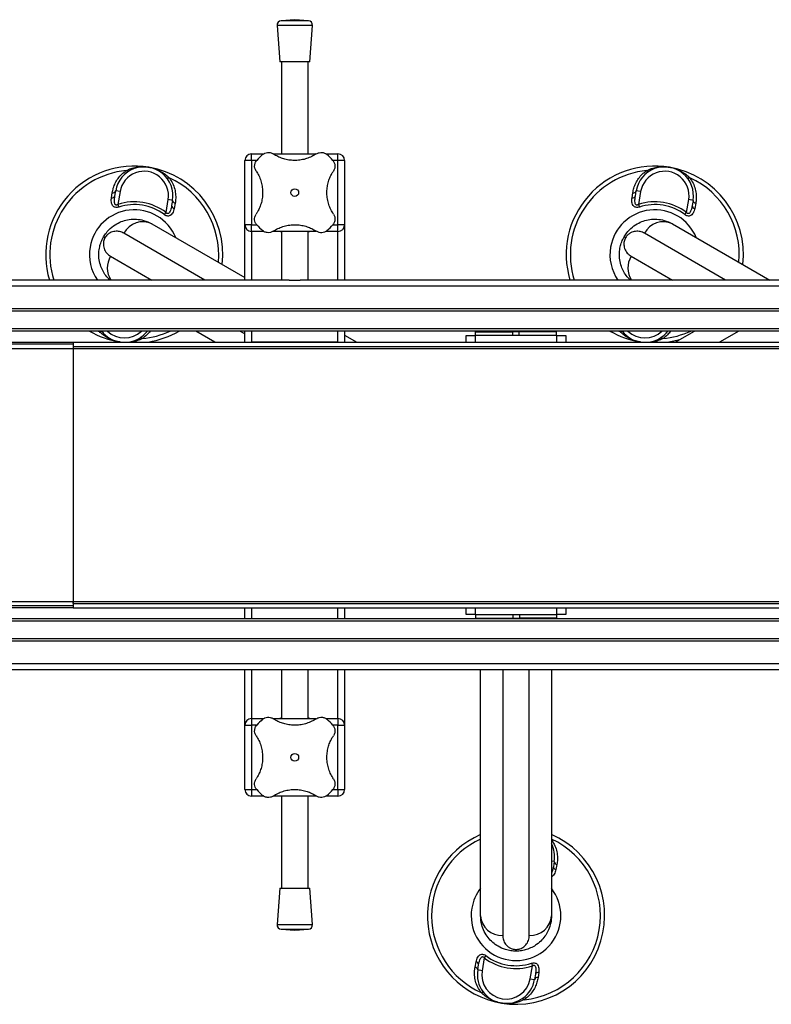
# Model space of a CAD drawing. Header units: millimetres. Extents: x 0 to 420, y 0 to 297.
# Tile 5 of 39: x 173 to 190, y 136 to 158. Entities that reach past the tile are written whole.
import ezdxf

# ---------------------------------------------------------------- set-up
doc = ezdxf.new("R2010")
doc.units = ezdxf.units.MM

msp = doc.modelspace()

# ---------------------------------------------------------------- linework, layer by layer
at = {"color": 7, "linetype": 'Continuous', "lineweight": 25}
for p, q in [((178.93943, 157.84578), (179.00193, 157.02659)), ((179.73943, 157.84578), (178.93943, 157.84578)), ((179.33943, 157.97659), (179.03153, 157.9531)), ((179.64733, 157.9531), (179.03153, 157.9531)), ((179.64733, 157.9531), (179.33943, 157.97659)), ((179.67693, 157.02659), (179.73943, 157.84578)), ((179.67693, 157.02659), (179.00193, 157.02659)), ((179.03943, 157.02659), (179.03943, 154.94864)), ((179.63943, 154.94864), (179.63943, 157.02659)), ((178.36443, 154.79864), (178.36443, 154.94864)), ((178.36443, 154.94864), (178.63934, 154.94864)), ((178.85551, 154.94864), (179.82307, 154.94864)), ((180.04206, 154.94864), (180.31443, 154.94864)), ((180.31443, 154.79864), (180.31443, 154.94864)), ((178.36443, 154.79864), (178.21443, 154.79864)), ((178.21443, 153.34864), (178.21443, 154.79864)), ((178.36443, 154.79864), (178.36443, 153.34864)), ((178.47946, 154.79864), (178.36443, 154.79864)), ((180.31443, 154.79864), (180.19931, 154.79864)), ((180.31443, 153.34864), (180.31443, 154.79864)), ((180.46443, 154.79864), (180.31443, 154.79864)), ((180.46443, 154.79864), (180.46443, 153.34864)), ((175.20248, 153.95321), (175.21976, 154.06987)), ((175.27784, 153.99471), (175.29747, 154.11226)), ((175.3961, 154.09579), (175.29747, 154.11226)), ((175.3961, 154.09579), (175.3478, 153.80656)), ((186.95248, 153.95321), (186.96976, 154.06987)), ((187.02784, 153.99471), (187.04747, 154.11226)), ((187.1461, 154.09579), (187.04747, 154.11226)), ((187.1461, 154.09579), (187.0978, 153.80656)), ((176.43278, 153.62538), (176.48108, 153.91461)), ((176.57971, 153.89814), (176.48108, 153.91461)), ((176.57971, 153.89814), (176.56008, 153.78059)), ((176.63943, 153.8328), (176.61787, 153.71685)), ((188.18278, 153.62538), (188.23108, 153.91461)), ((188.32971, 153.89814), (188.23108, 153.91461)), ((188.32971, 153.89814), (188.31008, 153.78059)), ((188.38943, 153.8328), (188.36787, 153.71685)), ((175.3478, 153.80656), (175.36712, 153.74716)), ((176.39521, 153.57547), (176.43278, 153.62538)), ((187.0978, 153.80656), (187.11712, 153.74716)), ((188.14521, 153.57547), (188.18278, 153.62538)), ((177.31216, 152.09864), (175.48224, 153.15514)), ((176.11623, 153.36646), (178.21443, 152.15506)), ((178.36443, 153.34864), (178.21443, 153.34864)), ((178.21443, 152.09864), (178.21443, 153.34864)), ((178.36443, 153.19864), (178.36443, 153.34864)), ((178.36443, 153.34864), (178.47956, 153.34864)), ((178.6368, 153.19864), (178.36443, 153.19864)), ((178.36443, 153.19864), (178.36443, 152.09864)), ((179.82335, 153.19864), (178.8558, 153.19864)), ((179.03943, 153.19864), (179.03943, 152.09864)), ((179.63943, 152.09864), (179.63943, 153.19864)), ((180.31443, 153.19864), (180.03952, 153.19864)), ((180.1994, 153.34864), (180.31443, 153.34864)), ((180.46443, 153.34864), (180.31443, 153.34864)), ((180.31443, 153.19864), (180.31443, 153.34864)), ((180.31443, 152.09864), (180.31443, 153.19864)), ((180.46443, 153.34864), (180.46443, 152.09864)), ((189.06216, 152.09864), (187.23224, 153.15514)), ((187.86623, 153.36646), (190.06216, 152.09864)), ((175.05676, 153.05438), (175.02341, 153.07364)), ((186.80676, 153.05438), (186.77341, 153.07364)), ((175.18224, 152.63552), (176.11216, 152.09864)), ((186.93224, 152.63552), (187.86216, 152.09864)), ((179.21407, 152.09864), (169.83943, 152.09864)), ((179.21407, 152.09864), (179.4648, 152.09864)), ((200.96407, 152.09864), (179.4648, 152.09864)), ((222.33943, 151.96171), (169.83943, 151.96171)), ((222.33943, 151.44864), (169.83943, 151.44864)), ((222.33943, 151.39864), (169.83943, 151.39864)), ((222.33943, 150.99864), (169.83943, 150.99864)), ((222.33943, 150.94864), (169.83943, 150.94864)), ((174.90514, 150.94864), (174.92803, 150.93806)), ((174.92803, 150.93806), (174.92156, 150.94864)), ((177.53703, 150.69864), (177.10402, 150.94864)), ((178.10402, 150.94864), (178.21443, 150.88489)), ((178.21443, 150.69864), (178.21443, 150.94864)), ((178.36443, 150.94864), (178.36443, 150.69864)), ((180.31443, 150.69864), (180.31443, 150.94864)), ((180.46443, 150.94864), (180.46443, 150.69864)), ((183.40818, 150.92864), (183.40818, 150.84864)), ((183.40818, 150.92864), (184.25818, 150.92864)), ((183.50818, 150.94864), (183.50818, 150.92864)), ((184.15818, 150.92864), (184.15818, 150.94864)), ((184.25818, 150.84864), (184.25818, 150.92864)), ((184.39568, 150.92864), (184.25818, 150.92864)), ((184.39568, 150.92864), (184.39568, 150.84864)), ((185.24568, 150.92864), (184.39568, 150.92864)), ((184.49568, 150.94864), (184.49568, 150.92864)), ((185.14568, 150.92864), (185.14568, 150.94864)), ((185.24568, 150.84864), (185.24568, 150.92864)), ((186.65514, 150.94864), (186.67803, 150.93806)), ((186.67803, 150.93806), (186.67156, 150.94864)), ((187.92933, 150.69864), (188.36235, 150.94864)), ((189.36235, 150.94864), (188.92933, 150.69864)), ((180.46443, 150.85602), (180.73703, 150.69864)), ((183.20818, 150.69864), (183.20818, 150.84864)), ((183.20818, 150.84864), (183.40818, 150.84864)), ((183.40818, 150.84864), (183.40818, 150.69864)), ((185.25818, 150.84864), (183.40818, 150.84864)), ((185.25818, 150.69864), (185.25818, 150.84864)), ((185.25818, 150.84864), (185.45818, 150.84864)), ((185.45818, 150.84864), (185.45818, 150.69864)), ((169.83943, 150.69864), (174.33943, 150.69864)), ((174.33943, 150.64864), (169.83943, 150.64864)), ((169.83943, 150.55614), (174.33943, 150.55614)), ((174.33943, 150.69864), (206.08943, 150.69864)), ((174.33943, 150.69864), (174.33943, 150.64864)), ((174.33943, 150.64864), (174.33943, 150.55614)), ((174.33943, 150.59864), (174.33943, 150.55614)), ((174.33943, 150.59864), (206.08943, 150.59864)), ((174.33943, 150.55614), (174.33943, 144.84114)), ((174.33943, 150.55614), (206.08943, 150.55614)), ((175.40099, 150.69864), (175.38681, 150.70095)), ((180.31443, 150.69864), (178.36443, 150.69864)), ((187.15099, 150.69864), (187.13681, 150.70095)), ((169.83943, 144.84114), (174.33943, 144.84114)), ((169.83943, 144.74864), (174.33943, 144.74864)), ((174.33943, 144.79864), (174.33943, 144.84114)), ((174.33943, 144.84114), (174.33943, 144.74864)), ((174.33943, 144.84114), (206.08943, 144.84114)), ((174.33943, 144.79864), (206.08943, 144.79864)), ((174.33943, 144.74864), (174.33943, 144.69864)), ((174.33943, 144.69864), (169.83943, 144.69864)), ((174.33943, 144.69864), (206.08943, 144.69864)), ((178.21443, 144.44864), (178.21443, 144.69864)), ((178.36443, 144.69864), (178.36443, 144.44864)), ((178.36443, 144.69864), (180.31443, 144.69864)), ((180.31443, 144.44864), (180.31443, 144.69864)), ((180.46443, 144.69864), (180.46443, 144.44864)), ((183.20818, 144.54864), (183.20818, 144.69864)), ((183.40818, 144.54864), (183.20818, 144.54864)), ((183.40818, 144.69864), (183.40818, 144.54864)), ((183.40818, 144.54864), (185.25818, 144.54864)), ((183.42068, 144.54864), (183.42068, 144.46864)), ((184.27068, 144.46864), (184.27068, 144.54864)), ((184.40818, 144.54864), (184.40818, 144.46864)), ((185.25818, 144.54864), (185.25818, 144.69864)), ((185.25818, 144.46864), (185.25818, 144.54864)), ((185.45818, 144.54864), (185.25818, 144.54864)), ((185.45818, 144.69864), (185.45818, 144.54864)), ((222.33943, 144.44864), (169.83943, 144.44864)), ((222.33943, 144.39864), (169.83943, 144.39864)), ((183.42068, 144.46864), (184.27068, 144.46864)), ((183.52068, 144.46864), (183.52068, 144.44864)), ((184.17068, 144.44864), (184.17068, 144.46864)), ((184.27068, 144.46864), (184.40818, 144.46864)), ((185.25818, 144.46864), (184.40818, 144.46864)), ((184.50818, 144.46864), (184.50818, 144.44864)), ((185.15818, 144.44864), (185.15818, 144.46864)), ((222.33943, 143.99864), (169.83943, 143.99864)), ((222.33943, 143.94864), (169.83943, 143.94864)), ((222.33943, 143.43556), (169.83943, 143.43556)), ((179.21407, 143.29864), (169.83943, 143.29864)), ((178.21443, 142.04864), (178.21443, 143.29864)), ((178.36443, 143.29864), (178.36443, 142.19864)), ((179.03943, 143.29864), (179.03943, 142.19864)), ((179.4648, 143.29864), (179.21407, 143.29864)), ((200.96407, 143.29864), (179.4648, 143.29864)), ((179.63943, 142.19864), (179.63943, 143.29864)), ((180.31443, 142.19864), (180.31443, 143.29864)), ((180.46443, 143.29864), (180.46443, 142.04864)), ((183.53318, 137.74864), (183.53318, 143.29864)), ((184.03318, 143.29864), (184.03318, 137.30525)), ((184.63318, 137.30525), (184.63318, 143.29864)), ((185.13318, 143.29864), (185.13318, 137.74864)), ((178.21443, 142.04864), (178.36443, 142.04864)), ((178.21443, 140.59864), (178.21443, 142.04864)), ((178.36443, 142.19864), (178.36443, 142.04864)), ((178.36443, 142.19864), (178.63934, 142.19864)), ((178.36443, 142.04864), (178.36443, 140.59864)), ((178.47946, 142.04864), (178.36443, 142.04864)), ((178.85551, 142.19864), (179.82307, 142.19864)), ((180.04206, 142.19864), (180.31443, 142.19864)), ((180.31443, 142.04864), (180.19931, 142.04864)), ((180.31443, 142.19864), (180.31443, 142.04864)), ((180.31443, 140.59864), (180.31443, 142.04864)), ((180.31443, 142.04864), (180.46443, 142.04864)), ((180.46443, 142.04864), (180.46443, 140.59864)), ((178.21443, 140.59864), (178.36443, 140.59864)), ((178.36443, 140.59864), (178.36443, 140.44864)), ((178.36443, 140.59864), (178.47956, 140.59864)), ((180.1994, 140.59864), (180.31443, 140.59864)), ((180.31443, 140.59864), (180.46443, 140.59864)), ((180.31443, 140.59864), (180.31443, 140.44864)), ((178.6368, 140.44864), (178.36443, 140.44864)), ((179.82335, 140.44864), (178.8558, 140.44864)), ((179.03943, 140.44864), (179.03943, 138.37068)), ((179.63943, 138.37068), (179.63943, 140.44864)), ((180.31443, 140.44864), (180.03952, 140.44864)), ((185.19666, 138.97314), (185.13318, 138.98374)), ((185.19666, 138.97314), (185.17704, 138.85559)), ((185.25638, 138.9078), (185.23482, 138.79185)), ((179.00193, 138.37068), (178.93943, 137.55149)), ((179.00193, 138.37068), (179.67693, 138.37068)), ((179.73943, 137.55149), (179.67693, 138.37068)), ((178.93943, 137.55149), (179.73943, 137.55149)), ((179.03153, 137.44417), (179.33943, 137.42068)), ((179.03153, 137.44417), (179.64733, 137.44417)), ((179.33943, 137.42068), (179.64733, 137.44417)), ((184.33318, 136.98715), (184.33318, 136.94864)), ((183.40998, 136.58947), (183.43154, 136.70542)), ((183.61663, 136.79689), (183.56833, 136.50767)), ((183.6542, 136.8468), (183.61663, 136.79689)), ((183.4697, 136.52414), (183.48933, 136.64169)), ((183.56833, 136.50767), (183.4697, 136.52414)), ((184.65331, 136.32648), (184.70161, 136.61571)), ((184.68229, 136.67512), (184.70161, 136.61571)), ((184.65331, 136.32648), (184.75194, 136.31001)), ((184.77157, 136.42756), (184.75194, 136.31001)), ((184.84693, 136.46906), (184.82965, 136.3524))]:
    msp.add_line(p, q, dxfattribs=at)
at = {"color": 7, "linetype": 'Continuous', "lineweight": 25, "flags": 128}
for points in [[(175.58342, 154.54958), (175.57943, 154.54788), (175.57467, 154.54747), (175.56922, 154.54836), (175.56316, 154.55054), (175.55657, 154.55396), (175.54957, 154.55859), (175.54225, 154.56435), (175.53473, 154.57115)], [(187.33342, 154.54958), (187.32943, 154.54788), (187.32467, 154.54747), (187.31922, 154.54836), (187.31316, 154.55054), (187.30657, 154.55396), (187.29957, 154.55859), (187.29225, 154.56435), (187.28473, 154.57115)], [(176.50443, 154.40922), (176.49511, 154.40523), (176.48631, 154.40216), (176.47819, 154.40006), (176.47085, 154.39896), (176.46441, 154.39887), (176.45896, 154.3998), (176.45459, 154.40174), (176.45137, 154.40464)], [(188.25443, 154.40922), (188.24511, 154.40523), (188.23631, 154.40216), (188.22819, 154.40006), (188.22085, 154.39896), (188.21441, 154.39887), (188.20896, 154.3998), (188.20459, 154.40174), (188.20137, 154.40464)], [(174.92803, 150.93806), (174.93735, 150.94204), (174.94614, 150.94511), (174.95427, 150.94721), (174.96161, 150.94831), (174.96805, 150.9484), (174.9735, 150.94747), (174.97787, 150.94554), (174.98109, 150.94263)], [(186.67803, 150.93806), (186.68735, 150.94204), (186.69614, 150.94511), (186.70427, 150.94721), (186.71161, 150.94831), (186.71805, 150.9484), (186.7235, 150.94747), (186.72787, 150.94554), (186.73109, 150.94263)], [(175.89773, 150.77612), (175.89021, 150.78292), (175.88289, 150.78868), (175.87588, 150.79331), (175.8693, 150.79674), (175.86324, 150.79891), (175.85779, 150.7998), (175.85303, 150.79939), (175.84904, 150.79769)], [(187.64773, 150.77612), (187.64021, 150.78292), (187.63289, 150.78868), (187.62588, 150.79331), (187.6193, 150.79674), (187.61324, 150.79891), (187.60779, 150.7998), (187.60303, 150.79939), (187.59904, 150.79769)], [(188.02294, 150.75268), (187.89357, 150.71983), (187.78147, 150.69864)], [(183.54498, 136.01306), (183.55431, 136.01704), (183.5631, 136.02011), (183.57122, 136.02221), (183.57856, 136.02331), (183.58501, 136.0234), (183.59045, 136.02247), (183.59482, 136.02054), (183.59804, 136.01763)], [(184.51468, 135.85112), (184.50716, 135.85792), (184.49984, 135.86368), (184.49284, 135.86831), (184.48625, 135.87174), (184.48019, 135.87391), (184.47474, 135.8748), (184.46998, 135.87439), (184.46599, 135.87269)]]:
    msp.add_lwpolyline(points, dxfattribs=at)
at = {"color": 7, "linetype": 'Continuous', "lineweight": 25}
for centre in [(179.33943, 154.07364), (179.33943, 141.32364)]:
    msp.add_circle(centre, 0.08764, dxfattribs=at)
for centre, radius, start, end in [((179.03914, 157.85339), 0.1, 94.362914, 184.362914), ((179.63972, 157.85339), 0.1, 355.637086, 85.637086), ((178.36443, 154.79864), 0.15, 90, 180), ((179.33943, 154.07364), 1.125, 130.225072, 139.774928), ((179.33943, 154.07364), 1.125, 40.225072, 49.774928), ((180.31443, 154.79864), 0.15, 0, 90), ((175.71623, 152.67364), 2, 80.519504, 196.708351), ((175.71623, 152.67364), 1.90617, 95.463794, 197.556826), ((175.93859, 154.0052), 0.65, 350.519504, 170.519504), ((175.93859, 154.0052), 0.55, 350.519504, 170.519504), ((175.71623, 152.67364), 2, 353.578178, 80.519504), ((187.46623, 152.67364), 2, 80.519504, 196.708351), ((187.46623, 152.67364), 1.90617, 95.463794, 197.556826), ((187.68859, 154.0052), 0.65, 350.519504, 170.519504), ((187.68859, 154.0052), 0.55, 350.519504, 170.519504), ((187.46623, 152.67364), 2, 353.578178, 80.519504), ((175.71623, 152.67364), 1.90617, 354.814949, 65.575213), ((187.46623, 152.67364), 1.90617, 354.814949, 65.575213), ((175.23119, 154.14134), 0.07238, 260.917244, 336.30759), ((186.98119, 154.14134), 0.07238, 260.917244, 336.30759), ((175.21298, 154.02331), 0.07088, 261.479276, 336.204179), ((175.71623, 152.67364), 1.19133, 53.024606, 108.014402), ((176.65185, 153.90411), 0.07238, 184.731418, 260.121763), ((186.96298, 154.02331), 0.07088, 261.479276, 336.204179), ((187.46623, 152.67364), 1.19133, 53.024606, 108.014402), ((188.40185, 153.90411), 0.07238, 184.731418, 260.121763), ((175.71623, 152.67364), 1.01196, 22.236699, 170.519504), ((175.71623, 152.67364), 1.12886, 53.024606, 108.014402), ((176.63071, 153.78656), 0.07088, 184.834828, 259.559732), ((187.46623, 152.67364), 1.01196, 22.236699, 170.519504), ((187.46623, 152.67364), 1.12886, 53.024606, 108.014402), ((188.38071, 153.78656), 0.07088, 184.834828, 259.559732), ((175.90566, 152.94151), 0.47425, 63.640322, 153.227702), ((187.65566, 152.94151), 0.47425, 63.640322, 153.227702), ((178.36443, 153.34864), 0.15, 180, 270), ((179.33943, 154.07364), 1.125, 220.225072, 229.774928), ((179.33943, 154.07364), 1.125, 310.225072, 319.774928), ((180.31443, 153.34864), 0.15, 270, 0), ((175.71623, 152.67364), 1.01196, 170.519504, 214.625234), ((187.46623, 152.67364), 1.01196, 170.519504, 214.625234), ((175.6111, 152.37188), 0.50341, 148.418792, 212.874132), ((187.3611, 152.37188), 0.50341, 148.418792, 212.874132), ((175.71623, 152.67364), 2, 239.598467, 260.519504), ((175.49387, 151.34208), 0.65, 217.91782, 261.852235), ((175.49387, 151.34208), 0.55, 225.671357, 314.328643), ((175.49387, 151.34208), 0.65, 278.147765, 322.75024), ((175.71623, 152.67364), 1.90617, 275.463794, 295.182863), ((175.71623, 152.67364), 2, 279.068697, 300.401533), ((187.46623, 152.67364), 2, 239.598467, 260.519504), ((187.24387, 151.34208), 0.65, 217.91782, 261.852235), ((187.24387, 151.34208), 0.55, 225.671357, 314.328643), ((187.24387, 151.34208), 0.65, 278.147765, 322.75024), ((187.46623, 152.67364), 1.90617, 275.463794, 295.182863), ((178.36443, 142.04864), 0.15, 90, 180), ((179.33943, 141.32364), 1.125, 130.225072, 139.774928), ((179.33943, 141.32364), 1.125, 40.225072, 49.774928), ((180.31443, 142.04864), 0.15, 0, 90), ((178.36443, 140.59864), 0.15, 180, 270), ((179.33943, 141.32364), 1.125, 220.225072, 229.774928), ((179.33943, 141.32364), 1.125, 310.225072, 319.774928), ((180.31443, 140.59864), 0.15, 270, 0), ((184.33318, 137.74864), 2, 113.578178, 260.519504), ((184.33318, 137.74864), 1.90617, 114.814949, 245.575213), ((184.33318, 137.74864), 2, 260.519504, 66.421822), ((184.33318, 137.74864), 1.90617, 275.463794, 65.185051), ((184.55554, 139.0802), 0.65, 350.519504, 27.292737), ((185.2688, 138.97911), 0.07238, 184.731418, 260.121763), ((185.24766, 138.86156), 0.07088, 184.834828, 259.559732), ((184.33318, 137.74864), 1.01196, 170.519504, 37.763301), ((184.33318, 137.74864), 1.01196, 142.236699, 170.519504), ((184.00648, 137.77875), 0.47425, 183.640322, 273.227702), ((184.65988, 137.77875), 0.47425, 266.772298, 356.359678), ((179.03914, 137.54388), 0.1, 175.637086, 265.637086), ((179.63972, 137.54388), 0.1, 274.362914, 4.362914), ((183.4187, 136.63571), 0.07088, 4.834828, 79.559732), ((184.33318, 137.74864), 1.19133, 233.024606, 288.014402), ((184.33318, 137.74864), 1.12886, 233.024606, 288.014402), ((183.39757, 136.51817), 0.07238, 4.731418, 80.121763), ((184.11082, 136.41708), 0.65, 170.519504, 350.519504), ((184.11082, 136.41708), 0.55, 170.519504, 350.519504), ((184.81822, 136.28093), 0.07238, 80.917244, 156.30759), ((184.83643, 136.39896), 0.07088, 81.479276, 156.204179)]:
    msp.add_arc(centre, radius, start, end, dxfattribs=at)
for points, knots in [([(178.61292, 154.93259), (178.63013, 154.94464), (178.66455, 154.96872), (178.72635, 154.9821), (178.79267, 154.97826), (178.83182, 154.95751), (178.85321, 154.94617)], [0, 0, 0, 0, 0.2331432, 0.46598224, 0.70829004, 1, 1, 1, 1]), ([(179.82565, 154.94617), (179.79232, 154.92568), (179.72481, 154.88417), (179.60968, 154.83844), (179.48573, 154.80772), (179.3602, 154.79589), (179.23573, 154.80201), (179.11862, 154.82417), (179.00741, 154.86148), (178.9197, 154.90374), (178.87085, 154.93491), (178.85321, 154.94617)], [0, 0, 0, 0, 0.11925981, 0.24158658, 0.3609602, 0.48426569, 0.59620844, 0.71149815, 0.82228956, 0.93582475, 1, 1, 1, 1]), ([(179.82565, 154.94617), (179.84649, 154.95725), (179.88822, 154.97945), (179.96119, 154.98238), (180.02307, 154.96426), (180.05405, 154.94138), (180.06595, 154.93259)], [0, 0, 0, 0, 0.28482414, 0.57045716, 0.83508046, 1, 1, 1, 1]), ([(178.4669, 154.55986), (178.45582, 154.58069), (178.43362, 154.62242), (178.43069, 154.69539), (178.44881, 154.75728), (178.47169, 154.78826), (178.48048, 154.80015)], [0, 0, 0, 0, 0.28482414, 0.57045716, 0.83508046, 1, 1, 1, 1]), ([(180.19838, 154.80015), (180.21043, 154.78293), (180.23451, 154.74852), (180.24789, 154.68672), (180.24406, 154.6204), (180.2233, 154.58124), (180.21196, 154.55986)], [0, 0, 0, 0, 0.2331432, 0.46598224, 0.70829004, 1, 1, 1, 1]), ([(175.21976, 154.06987), (175.22652, 154.10512), (175.24054, 154.17823), (175.28392, 154.28758), (175.34682, 154.3932), (175.42898, 154.49144), (175.49913, 154.54432), (175.53473, 154.57115)], [0, 0, 0, 0, 0.18733275, 0.388473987, 0.594016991, 0.794011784, 1, 1, 1, 1]), ([(175.53473, 154.57115), (175.57072, 154.58727), (175.64345, 154.61984), (175.75872, 154.64768), (175.87715, 154.66032), (175.97283, 154.65674), (176.02884, 154.64912), (176.04522, 154.64639), (176.04565, 154.64632)], [0, 0, 0, 0, 0.2205186, 0.44569041, 0.67274829, 0.90384734, 0.99743001, 1, 1, 1, 1]), ([(176.04565, 154.64632), (176.04609, 154.64625), (176.06246, 154.6435), (176.11758, 154.63258), (176.20921, 154.6049), (176.31681, 154.55474), (176.41707, 154.49081), (176.47532, 154.43641), (176.50443, 154.40922)], [0, 0, 0, 0, 0.00257002, 0.0961537, 0.32525092, 0.55431033, 0.77721318, 1, 1, 1, 1]), ([(178.4669, 154.55986), (178.48762, 154.52605), (178.52904, 154.45846), (178.57508, 154.34276), (178.60528, 154.21917), (178.61729, 154.09312), (178.61083, 153.96936), (178.58869, 153.8518), (178.55131, 153.74124), (178.5091, 153.65353), (178.47816, 153.60505), (178.4669, 153.58742)], [0, 0, 0, 0, 0.120832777, 0.241589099, 0.362946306, 0.484262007, 0.597865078, 0.711491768, 0.82362919, 0.935821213, 1, 1, 1, 1]), ([(180.21196, 153.58742), (180.19124, 153.62122), (180.14983, 153.68881), (180.10378, 153.80452), (180.07359, 153.9281), (180.06158, 154.05415), (180.06804, 154.17792), (180.09018, 154.29547), (180.12755, 154.40604), (180.16976, 154.49374), (180.2007, 154.54222), (180.21196, 154.55986)], [0, 0, 0, 0, 0.12083278, 0.2415891, 0.36294631, 0.48426201, 0.59786508, 0.71149177, 0.82362919, 0.93582121, 1, 1, 1, 1]), ([(186.96976, 154.06987), (186.97652, 154.10512), (186.99054, 154.17823), (187.03392, 154.28758), (187.09682, 154.3932), (187.17898, 154.49144), (187.24913, 154.54432), (187.28473, 154.57115)], [0, 0, 0, 0, 0.18733275, 0.38847399, 0.59401699, 0.79401178, 1, 1, 1, 1]), ([(187.28473, 154.57115), (187.32072, 154.58727), (187.39345, 154.61984), (187.50872, 154.64768), (187.62715, 154.66032), (187.72283, 154.65674), (187.77884, 154.64912), (187.79522, 154.64639), (187.79565, 154.64632)], [0, 0, 0, 0, 0.2205186, 0.44569041, 0.67274829, 0.90384734, 0.99743001, 1, 1, 1, 1]), ([(187.79565, 154.64632), (187.79609, 154.64625), (187.81246, 154.6435), (187.86758, 154.63258), (187.95921, 154.6049), (188.06681, 154.55474), (188.16707, 154.49081), (188.22532, 154.43641), (188.25443, 154.40922)], [0, 0, 0, 0, 0.00257002, 0.0961537, 0.32525092, 0.55431033, 0.77721318, 1, 1, 1, 1]), ([(176.50443, 154.40922), (176.53131, 154.36897), (176.58614, 154.2869), (176.63275, 154.15258), (176.65442, 154.01599), (176.65197, 153.90947), (176.64215, 153.84941), (176.63943, 153.8328)], [0, 0, 0, 0, 0.22376691, 0.45639837, 0.6809943, 0.91177223, 1, 1, 1, 1]), ([(188.25443, 154.40922), (188.28131, 154.36897), (188.33614, 154.2869), (188.38275, 154.15258), (188.40442, 154.01599), (188.40197, 153.90947), (188.39215, 153.84941), (188.38943, 153.8328)], [0, 0, 0, 0, 0.22376691, 0.45639837, 0.6809943, 0.91177223, 1, 1, 1, 1]), ([(175.36712, 153.74716), (175.35376, 153.7436), (175.32676, 153.73642), (175.28691, 153.73908), (175.25213, 153.75432), (175.22166, 153.78579), (175.19707, 153.84862), (175.19642, 153.90921), (175.20194, 153.94931), (175.20248, 153.95321)], [0, 0, 0, 0, 0.10498573, 0.21201023, 0.31190738, 0.43457509, 0.62328767, 0.96332226, 1, 1, 1, 1]), ([(175.3478, 153.80656), (175.34056, 153.80172), (175.32985, 153.79455), (175.31426, 153.79109), (175.30286, 153.79206), (175.29438, 153.79654), (175.28355, 153.80723), (175.27209, 153.83345), (175.26496, 153.89835), (175.27257, 153.9553), (175.27784, 153.99471)], [0, 0, 0, 0, 0.09136525, 0.13518159, 0.17135967, 0.21962148, 0.24640588, 0.35507913, 0.55366458, 1, 1, 1, 1]), ([(187.11712, 153.74716), (187.10376, 153.7436), (187.07676, 153.73642), (187.03691, 153.73908), (187.00213, 153.75432), (186.97166, 153.78579), (186.94707, 153.84862), (186.94642, 153.90921), (186.95194, 153.94931), (186.95248, 153.95321)], [0, 0, 0, 0, 0.10498573, 0.21201023, 0.31190738, 0.43457509, 0.62328767, 0.96332226, 1, 1, 1, 1]), ([(187.0978, 153.80656), (187.09056, 153.80172), (187.07985, 153.79455), (187.06426, 153.79109), (187.05286, 153.79206), (187.04438, 153.79654), (187.03355, 153.80723), (187.02209, 153.83345), (187.01496, 153.89835), (187.02257, 153.9553), (187.02784, 153.99471)], [0, 0, 0, 0, 0.09136525, 0.13518159, 0.17135967, 0.21962148, 0.24640588, 0.35507913, 0.55366458, 1, 1, 1, 1]), ([(176.61787, 153.71685), (176.60811, 153.67935), (176.5941, 153.62552), (176.55125, 153.57056), (176.51453, 153.54688), (176.47468, 153.5415), (176.43941, 153.54908), (176.41288, 153.56271), (176.39907, 153.57269), (176.39521, 153.57547)], [0, 0, 0, 0, 0.3600266, 0.51681392, 0.67470995, 0.77308011, 0.86977971, 0.96362553, 1, 1, 1, 1]), ([(176.56008, 153.78059), (176.55265, 153.74313), (176.54229, 153.69088), (176.51618, 153.63237), (176.49755, 153.60715), (176.48101, 153.59882), (176.47129, 153.59729), (176.4625, 153.5988), (176.4504, 153.60487), (176.44068, 153.61436), (176.43461, 153.62283), (176.43278, 153.62538)], [0, 0, 0, 0, 0.42781978, 0.59680931, 0.74279575, 0.78873832, 0.8180494, 0.85914006, 0.88891799, 0.96662787, 1, 1, 1, 1]), ([(188.36787, 153.71685), (188.35811, 153.67935), (188.3441, 153.62552), (188.30125, 153.57056), (188.26453, 153.54688), (188.22468, 153.5415), (188.18941, 153.54908), (188.16288, 153.56271), (188.14907, 153.57269), (188.14521, 153.57547)], [0, 0, 0, 0, 0.3600266, 0.51681392, 0.67470995, 0.77308011, 0.86977971, 0.96362553, 1, 1, 1, 1]), ([(188.31008, 153.78059), (188.30265, 153.74313), (188.29229, 153.69088), (188.26618, 153.63237), (188.24755, 153.60715), (188.23101, 153.59882), (188.22129, 153.59729), (188.2125, 153.5988), (188.2004, 153.60487), (188.19068, 153.61436), (188.18461, 153.62283), (188.18278, 153.62538)], [0, 0, 0, 0, 0.42781978, 0.59680931, 0.74279575, 0.78873832, 0.8180494, 0.85914006, 0.88891799, 0.96662787, 1, 1, 1, 1]), ([(175.02341, 153.07364), (175.04383, 153.1058), (175.08768, 153.1749), (175.18622, 153.27929), (175.31177, 153.37052), (175.45755, 153.43556), (175.60816, 153.47155), (175.76717, 153.47721), (175.94326, 153.45007), (176.05452, 153.39629), (176.11623, 153.36646)], [0, 0, 0, 0, 0.07961414, 0.17102031, 0.30387105, 0.42142047, 0.54319465, 0.6810293, 0.8230825, 1, 1, 1, 1]), ([(178.48048, 153.34712), (178.46843, 153.36434), (178.44435, 153.39875), (178.43097, 153.46055), (178.4348, 153.52688), (178.45556, 153.56603), (178.4669, 153.58742)], [0, 0, 0, 0, 0.2331432, 0.46598224, 0.70829004, 1, 1, 1, 1]), ([(180.21196, 153.58742), (180.22304, 153.56658), (180.24524, 153.52485), (180.24817, 153.45188), (180.23005, 153.39), (180.20717, 153.35902), (180.19838, 153.34712)], [0, 0, 0, 0, 0.284824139, 0.570457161, 0.835080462, 1, 1, 1, 1]), ([(186.77341, 153.07364), (186.79383, 153.1058), (186.83768, 153.1749), (186.93622, 153.27929), (187.06177, 153.37052), (187.20755, 153.43556), (187.35816, 153.47155), (187.51717, 153.47721), (187.69326, 153.45007), (187.80452, 153.39629), (187.86623, 153.36646)], [0, 0, 0, 0, 0.079614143, 0.171020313, 0.303871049, 0.42142047, 0.543194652, 0.6810293, 0.823082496, 1, 1, 1, 1]), ([(175.48224, 153.15514), (175.45095, 153.16993), (175.38839, 153.19949), (175.30024, 153.20288), (175.2271, 153.18922), (175.17217, 153.1673), (175.12275, 153.13466), (175.08249, 153.09442), (175.06462, 153.06661), (175.05676, 153.05438)], [0, 0, 0, 0, 0.26459111, 0.5288945, 0.65139049, 0.77356044, 0.88506117, 0.94946208, 1, 1, 1, 1]), ([(178.85321, 153.20111), (178.83237, 153.19002), (178.79064, 153.16783), (178.71768, 153.16489), (178.65579, 153.18301), (178.62481, 153.2059), (178.61292, 153.21468)], [0, 0, 0, 0, 0.28482414, 0.57045716, 0.83508046, 1, 1, 1, 1]), ([(178.85321, 153.20111), (178.88654, 153.2216), (178.95406, 153.2631), (179.06918, 153.30883), (179.19314, 153.33955), (179.31866, 153.35139), (179.44314, 153.34526), (179.56024, 153.3231), (179.67145, 153.28579), (179.75916, 153.24353), (179.80801, 153.21236), (179.82565, 153.20111)], [0, 0, 0, 0, 0.11925981, 0.24158658, 0.3609602, 0.48426569, 0.59620844, 0.71149815, 0.82228956, 0.93582475, 1, 1, 1, 1]), ([(179.03943, 153.18185), (179.03344, 153.18317), (179.00783, 153.18882), (178.99588, 153.19385), (179.00224, 153.19506), (179.00239, 153.19509)], [0, 0, 0, 0, 0.22962158, 0.98173414, 1, 1, 1, 1]), ([(179.67276, 153.19453), (179.67381, 153.194), (179.67803, 153.19191), (179.66427, 153.18638), (179.64103, 153.18173), (179.63943, 153.18141)], [0, 0, 0, 0, 0.23651302, 0.94740052, 1, 1, 1, 1]), ([(180.06595, 153.21468), (180.04873, 153.20264), (180.01431, 153.17856), (179.95251, 153.16517), (179.88619, 153.16901), (179.84704, 153.18977), (179.82565, 153.20111)], [0, 0, 0, 0, 0.2331432, 0.46598224, 0.70829004, 1, 1, 1, 1]), ([(187.23224, 153.15514), (187.20095, 153.16993), (187.13839, 153.19949), (187.05024, 153.20288), (186.9771, 153.18922), (186.92217, 153.1673), (186.87275, 153.13466), (186.83249, 153.09442), (186.81462, 153.06661), (186.80676, 153.05438)], [0, 0, 0, 0, 0.26459111, 0.5288945, 0.65139049, 0.77356044, 0.88506117, 0.94946208, 1, 1, 1, 1]), ([(175.16382, 152.09864), (175.13194, 152.13077), (175.06954, 152.19365), (174.99993, 152.30993), (174.94567, 152.44167), (174.91745, 152.58004), (174.91407, 152.71968), (174.93129, 152.8429), (174.96655, 152.96378), (175.00396, 153.03606), (175.02341, 153.07364)], [0, 0, 0, 0, 0.14063594, 0.27522152, 0.41259876, 0.56620973, 0.679332, 0.79605771, 0.89396738, 1, 1, 1, 1]), ([(175.05676, 153.05438), (175.05033, 153.04213), (175.04278, 153.02775), (175.03182, 152.99912), (175.02189, 152.96324), (175.01721, 152.91679), (175.02062, 152.86424), (175.03959, 152.78793), (175.08801, 152.70174), (175.15081, 152.65761), (175.18224, 152.63552)], [0, 0, 0, 0, 0.04803079, 0.05640963, 0.11424562, 0.19744063, 0.2811665, 0.41275045, 0.70606187, 1, 1, 1, 1]), ([(186.91382, 152.09864), (186.88194, 152.13077), (186.81954, 152.19365), (186.74993, 152.30993), (186.69567, 152.44167), (186.66745, 152.58004), (186.66407, 152.71968), (186.68129, 152.8429), (186.71655, 152.96378), (186.75396, 153.03606), (186.77341, 153.07364)], [0, 0, 0, 0, 0.14063594, 0.27522152, 0.41259876, 0.56620973, 0.679332, 0.79605771, 0.89396738, 1, 1, 1, 1]), ([(186.80676, 153.05438), (186.80033, 153.04213), (186.79278, 153.02775), (186.78182, 152.99912), (186.77189, 152.96324), (186.76721, 152.91679), (186.77062, 152.86424), (186.78959, 152.78793), (186.83801, 152.70174), (186.90081, 152.65761), (186.93224, 152.63552)], [0, 0, 0, 0, 0.04803079, 0.05640963, 0.11424562, 0.19744063, 0.2811665, 0.41275045, 0.70606187, 1, 1, 1, 1]), ([(175.38681, 150.70095), (175.38637, 150.70103), (175.36999, 150.70377), (175.31488, 150.71469), (175.22325, 150.74238), (175.11565, 150.79253), (175.01538, 150.85647), (174.95714, 150.91086), (174.92803, 150.93806)], [0, 0, 0, 0, 0.00257002, 0.0961537, 0.32525092, 0.55431033, 0.77721318, 1, 1, 1, 1]), ([(176.07682, 150.94864), (176.05275, 150.91802), (176.00225, 150.85378), (175.93364, 150.8028), (175.89773, 150.77612)], [0, 0, 0, 0, 0.47663106, 1, 1, 1, 1]), ([(187.13681, 150.70095), (187.13637, 150.70103), (187.11999, 150.70377), (187.06488, 150.71469), (186.97325, 150.74238), (186.86565, 150.79253), (186.76538, 150.85647), (186.70714, 150.91086), (186.67803, 150.93806)], [0, 0, 0, 0, 0.00257002, 0.0961537, 0.32525092, 0.55431033, 0.77721318, 1, 1, 1, 1]), ([(187.82682, 150.94864), (187.80275, 150.91802), (187.75225, 150.85378), (187.68364, 150.8028), (187.64773, 150.77612)], [0, 0, 0, 0, 0.476631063, 1, 1, 1, 1]), ([(175.89773, 150.77612), (175.86173, 150.76023), (175.78898, 150.72811), (175.70143, 150.70431), (175.65102, 150.69968), (175.63959, 150.69864)], [0, 0, 0, 0, 0.43097313, 0.87104033, 1, 1, 1, 1]), ([(187.64773, 150.77612), (187.61173, 150.76023), (187.53898, 150.72811), (187.45143, 150.70431), (187.40102, 150.69968), (187.38959, 150.69864)], [0, 0, 0, 0, 0.43097313, 0.87104033, 1, 1, 1, 1]), ([(175.40352, 150.69864), (175.39838, 150.69927), (175.39279, 150.69995), (175.38724, 150.70088), (175.38681, 150.70095)], [0, 0, 0, 0, 0.92110393, 1, 1, 1, 1]), ([(187.15352, 150.69864), (187.14838, 150.69927), (187.14279, 150.69995), (187.13724, 150.70088), (187.13681, 150.70095)], [0, 0, 0, 0, 0.921103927, 1, 1, 1, 1]), ([(178.4669, 141.80986), (178.45582, 141.83069), (178.43362, 141.87242), (178.43069, 141.94539), (178.44881, 142.00728), (178.47169, 142.03826), (178.48048, 142.05015)], [0, 0, 0, 0, 0.284824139, 0.570457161, 0.835080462, 1, 1, 1, 1]), ([(178.61292, 142.18259), (178.63013, 142.19464), (178.66455, 142.21872), (178.72635, 142.2321), (178.79267, 142.22826), (178.83182, 142.20751), (178.85321, 142.19617)], [0, 0, 0, 0, 0.2331432, 0.46598224, 0.70829004, 1, 1, 1, 1]), ([(179.82565, 142.19617), (179.79232, 142.17568), (179.72481, 142.13417), (179.60968, 142.08844), (179.48573, 142.05772), (179.3602, 142.04589), (179.23573, 142.05201), (179.11862, 142.07417), (179.00741, 142.11148), (178.9197, 142.15374), (178.87085, 142.18491), (178.85321, 142.19617)], [0, 0, 0, 0, 0.119259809, 0.241586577, 0.360960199, 0.484265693, 0.596208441, 0.711498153, 0.822289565, 0.935824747, 1, 1, 1, 1]), ([(179.00611, 142.20275), (179.00505, 142.20327), (179.00083, 142.20537), (179.01459, 142.21089), (179.03783, 142.21554), (179.03943, 142.21586)], [0, 0, 0, 0, 0.23651302, 0.94740052, 1, 1, 1, 1]), ([(179.63943, 142.21542), (179.64542, 142.2141), (179.67103, 142.20846), (179.68298, 142.20343), (179.67663, 142.20221), (179.67648, 142.20218)], [0, 0, 0, 0, 0.22962158, 0.98173414, 1, 1, 1, 1]), ([(179.82565, 142.19617), (179.84649, 142.20725), (179.88822, 142.22945), (179.96119, 142.23238), (180.02307, 142.21426), (180.05405, 142.19138), (180.06595, 142.18259)], [0, 0, 0, 0, 0.28482414, 0.57045716, 0.83508046, 1, 1, 1, 1]), ([(180.19838, 142.05015), (180.21043, 142.03293), (180.23451, 141.99852), (180.24789, 141.93672), (180.24406, 141.8704), (180.2233, 141.83124), (180.21196, 141.80986)], [0, 0, 0, 0, 0.2331432, 0.46598224, 0.70829004, 1, 1, 1, 1]), ([(178.4669, 141.80986), (178.48762, 141.77605), (178.52904, 141.70846), (178.57508, 141.59276), (178.60528, 141.46917), (178.61729, 141.34312), (178.61083, 141.21936), (178.58869, 141.1018), (178.55131, 140.99124), (178.5091, 140.90353), (178.47816, 140.85505), (178.4669, 140.83742)], [0, 0, 0, 0, 0.12083278, 0.2415891, 0.36294631, 0.48426201, 0.59786508, 0.71149177, 0.82362919, 0.93582121, 1, 1, 1, 1]), ([(180.21196, 140.83742), (180.19124, 140.87122), (180.14983, 140.93881), (180.10378, 141.05452), (180.07359, 141.1781), (180.06158, 141.30415), (180.06804, 141.42792), (180.09018, 141.54547), (180.12755, 141.65604), (180.16976, 141.74374), (180.2007, 141.79222), (180.21196, 141.80986)], [0, 0, 0, 0, 0.12083278, 0.2415891, 0.36294631, 0.48426201, 0.59786508, 0.71149177, 0.82362919, 0.93582121, 1, 1, 1, 1]), ([(178.48048, 140.59712), (178.46843, 140.61434), (178.44435, 140.64875), (178.43097, 140.71055), (178.4348, 140.77688), (178.45556, 140.81603), (178.4669, 140.83742)], [0, 0, 0, 0, 0.2331432, 0.46598224, 0.70829004, 1, 1, 1, 1]), ([(180.21196, 140.83742), (180.22304, 140.81658), (180.24524, 140.77485), (180.24817, 140.70188), (180.23005, 140.64), (180.20717, 140.60902), (180.19838, 140.59712)], [0, 0, 0, 0, 0.28482414, 0.57045716, 0.83508046, 1, 1, 1, 1]), ([(178.85321, 140.45111), (178.88654, 140.4716), (178.95406, 140.5131), (179.06918, 140.55883), (179.19314, 140.58955), (179.31866, 140.60139), (179.44314, 140.59526), (179.56024, 140.5731), (179.67145, 140.53579), (179.75916, 140.49353), (179.80801, 140.46236), (179.82565, 140.45111)], [0, 0, 0, 0, 0.11925981, 0.24158658, 0.3609602, 0.48426569, 0.59620844, 0.71149815, 0.82228956, 0.93582475, 1, 1, 1, 1]), ([(178.85321, 140.45111), (178.83237, 140.44002), (178.79064, 140.41783), (178.71768, 140.41489), (178.65579, 140.43301), (178.62481, 140.4559), (178.61292, 140.46468)], [0, 0, 0, 0, 0.28482414, 0.57045716, 0.83508046, 1, 1, 1, 1]), ([(180.06595, 140.46468), (180.04873, 140.45264), (180.01431, 140.42856), (179.95251, 140.41517), (179.88619, 140.41901), (179.84704, 140.43977), (179.82565, 140.45111)], [0, 0, 0, 0, 0.2331432, 0.46598224, 0.70829004, 1, 1, 1, 1]), ([(185.13318, 139.46492), (185.15571, 139.43096), (185.20602, 139.35512), (185.24956, 139.22754), (185.27141, 139.091), (185.26892, 138.98447), (185.2591, 138.92441), (185.25638, 138.9078)], [0, 0, 0, 0, 0.19543266, 0.43655569, 0.66934987, 0.90855172, 1, 1, 1, 1]), ([(185.17704, 138.85559), (185.17014, 138.81784), (185.16088, 138.76709), (185.13883, 138.72276), (185.13318, 138.7114)], [0, 0, 0, 0, 0.7436741, 1, 1, 1, 1]), ([(185.23482, 138.79185), (185.22481, 138.75473), (185.21045, 138.70145), (185.17126, 138.64707), (185.14482, 138.63386), (185.13318, 138.62805)], [0, 0, 0, 0, 0.56252854, 0.80750305, 1, 1, 1, 1]), ([(184.33318, 136.94864), (184.29512, 136.95024), (184.21335, 136.95367), (184.07368, 136.98681), (183.93189, 137.04992), (183.80267, 137.14365), (183.6962, 137.25609), (183.6118, 137.39097), (183.54725, 137.55703), (183.5382, 137.68028), (183.53318, 137.74864)], [0, 0, 0, 0, 0.07961414, 0.17102031, 0.30387105, 0.42142047, 0.54319465, 0.6810293, 0.8230825, 1, 1, 1, 1]), ([(185.13318, 137.74864), (185.12999, 137.69449), (185.1235, 137.58467), (185.07527, 137.43828), (185.00682, 137.31004), (184.91919, 137.19733), (184.81366, 137.10367), (184.69438, 137.03093), (184.57907, 136.98422), (184.45675, 136.95432), (184.37545, 136.95058), (184.33318, 136.94864)], [0, 0, 0, 0, 0.14005904, 0.28407457, 0.39619614, 0.51064339, 0.63861476, 0.7328555, 0.83009823, 0.91166555, 1, 1, 1, 1]), ([(184.03318, 137.30525), (184.03602, 137.27075), (184.0417, 137.20179), (184.08283, 137.12376), (184.13124, 137.06724), (184.17769, 137.03063), (184.23067, 137.00416), (184.28564, 136.98941), (184.31866, 136.98784), (184.33318, 136.98715)], [0, 0, 0, 0, 0.26459111, 0.5288945, 0.65139049, 0.77356044, 0.88506117, 0.94946208, 1, 1, 1, 1]), ([(184.33318, 136.98715), (184.347, 136.9877), (184.36324, 136.98835), (184.39351, 136.99318), (184.42955, 137.00252), (184.47212, 137.0217), (184.51592, 137.05092), (184.57252, 137.10551), (184.62295, 137.19053), (184.62977, 137.26698), (184.63318, 137.30525)], [0, 0, 0, 0, 0.04803079, 0.05640963, 0.11424562, 0.19744063, 0.2811665, 0.41275045, 0.70606187, 1, 1, 1, 1]), ([(183.43154, 136.70542), (183.4413, 136.74292), (183.45531, 136.79676), (183.49816, 136.85172), (183.53488, 136.87539), (183.57473, 136.88077), (183.61, 136.8732), (183.63653, 136.85956), (183.65035, 136.84958), (183.6542, 136.8468)], [0, 0, 0, 0, 0.3600266, 0.51681392, 0.67470995, 0.77308011, 0.86977971, 0.96362553, 1, 1, 1, 1]), ([(183.48933, 136.64169), (183.49676, 136.67914), (183.50712, 136.73139), (183.53323, 136.7899), (183.55186, 136.81512), (183.56841, 136.82345), (183.57812, 136.82498), (183.58691, 136.82347), (183.59901, 136.8174), (183.60873, 136.80792), (183.61481, 136.79944), (183.61663, 136.79689)], [0, 0, 0, 0, 0.42781978, 0.59680931, 0.74279575, 0.78873832, 0.8180494, 0.85914006, 0.88891799, 0.96662787, 1, 1, 1, 1]), ([(183.54498, 136.01306), (183.5181, 136.0533), (183.46327, 136.13538), (183.41666, 136.26969), (183.39499, 136.40629), (183.39744, 136.5128), (183.40727, 136.57286), (183.40998, 136.58947)], [0, 0, 0, 0, 0.22376691, 0.45639837, 0.6809943, 0.91177223, 1, 1, 1, 1]), ([(184.68229, 136.67512), (184.69565, 136.67867), (184.72265, 136.68586), (184.76251, 136.68319), (184.79728, 136.66796), (184.82776, 136.63648), (184.85234, 136.57365), (184.85299, 136.51306), (184.84747, 136.47297), (184.84693, 136.46906)], [0, 0, 0, 0, 0.10498573, 0.21201023, 0.31190738, 0.43457509, 0.62328767, 0.96332226, 1, 1, 1, 1]), ([(184.70161, 136.61571), (184.70885, 136.62055), (184.71956, 136.62772), (184.73515, 136.63118), (184.74655, 136.63021), (184.75503, 136.62573), (184.76587, 136.61505), (184.77732, 136.58883), (184.78445, 136.52393), (184.77684, 136.46698), (184.77157, 136.42756)], [0, 0, 0, 0, 0.09136525, 0.135181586, 0.171359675, 0.219621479, 0.246405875, 0.355079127, 0.553664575, 1, 1, 1, 1]), ([(184.82965, 136.3524), (184.82289, 136.31715), (184.80888, 136.24405), (184.76549, 136.13469), (184.70259, 136.02908), (184.62043, 135.93084), (184.55028, 135.87795), (184.51468, 135.85112)], [0, 0, 0, 0, 0.18733275, 0.38847399, 0.59401699, 0.79401178, 1, 1, 1, 1]), ([(184.00376, 135.77595), (184.00332, 135.77603), (183.98695, 135.77877), (183.93183, 135.78969), (183.8402, 135.81738), (183.7326, 135.86753), (183.63234, 135.93147), (183.5741, 135.98586), (183.54498, 136.01306)], [0, 0, 0, 0, 0.00257002, 0.0961537, 0.32525092, 0.55431033, 0.77721318, 1, 1, 1, 1]), ([(184.51468, 135.85112), (184.4787, 135.83501), (184.40596, 135.80243), (184.29069, 135.7746), (184.17226, 135.76195), (184.07659, 135.76554), (184.02057, 135.77315), (184.0042, 135.77588), (184.00376, 135.77595)], [0, 0, 0, 0, 0.220518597, 0.44569041, 0.672748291, 0.903847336, 0.997430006, 1, 1, 1, 1])]:
    msp.add_open_spline(points, degree=3, knots=knots, dxfattribs=at)

doc.saveas('drawing.dxf')
